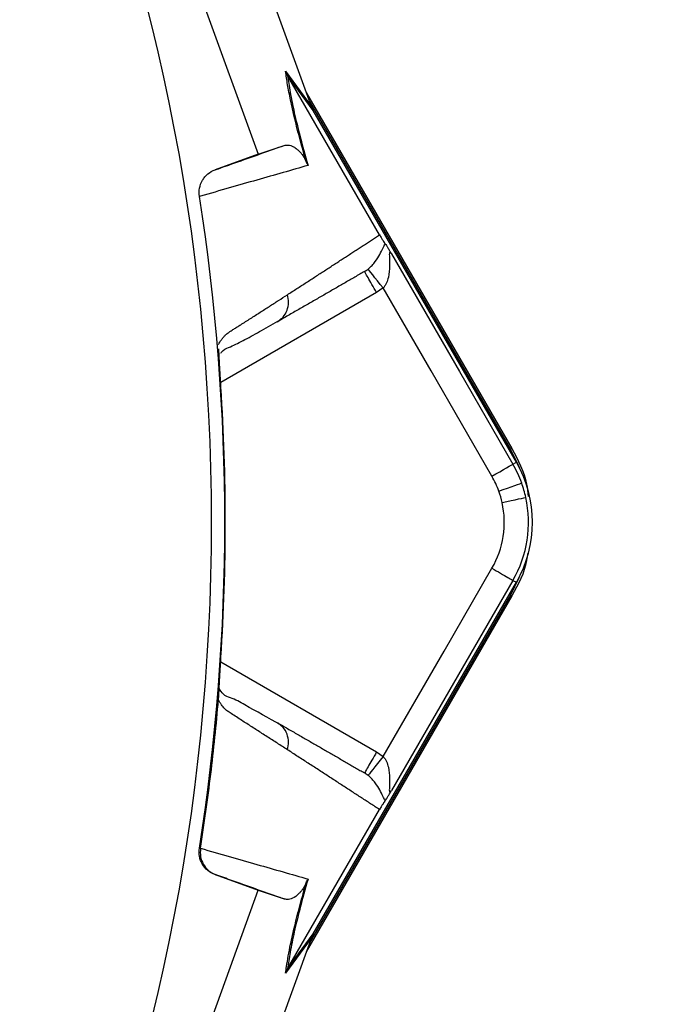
# Model space of a CAD drawing. Header units: millimetres. Extents: x 1979 to 3859, y 1849 to 3871.
# Tile 22 of 25: x 3353 to 3516, y 2890 to 3134. Entities that reach past the tile are written whole.
import ezdxf

# ---------------------------------------------------------------- set-up
doc = ezdxf.new("R2010")
doc.units = ezdxf.units.MM
doc.header["$LTSCALE"] = 2

msp = doc.modelspace()

# ---------------------------------------------------------------- linework, layer by layer
at = {"color": 7, "linetype": 'Continuous', "lineweight": 25}
for p, q in [((3424.84, 3112.83), (3386.48, 3218.42)), ((3370.94, 3213.16), (3411.9, 3100.36)), ((3418.67, 3120.92), (3425.05, 3112.24)), ((3425.54, 3111.2), (3419.16, 3119.86)), ((3441.96, 3080.38), (3419.18, 3119.84)), ((3423.81, 3115.65), (3474.75, 3027.42)), ((3424.63, 3113.39), (3474.39, 3027.22)), ((3475.85, 3024.06), (3425.54, 3111.2)), ((3411.9, 3100.36), (3418.29, 3102.53)), ((3411.9, 3100.36), (3401.21, 3096.48)), ((3401.21, 3096.48), (3401.45, 3096.55)), ((3397.6, 3089.99), (3397.33, 3089.91)), ((3442.87, 3067.22), (3441.23, 3066.1)), ((3416.65, 3058.83), (3417.33, 3059.4)), ((3402.15, 3051.99), (3402.15, 3052.17)), ((3474.75, 3027.42), (3474.39, 3027.22)), ((3474.99, 3023.57), (3475.85, 3024.06)), ((3425.54, 2907.13), (3475.85, 2994.27)), ((3474.99, 2994.76), (3475.85, 2994.27)), ((3474.75, 2990.9), (3423.81, 2902.67)), ((3474.39, 2991.11), (3424.63, 2904.93)), ((3474.75, 2990.9), (3474.39, 2991.11)), ((3402.15, 2966.16), (3402.15, 2966.33)), ((3417.33, 2958.92), (3416.65, 2959.49)), ((3441.23, 2952.23), (3442.87, 2951.11)), ((3419.18, 2898.49), (3441.96, 2937.95)), ((3397.33, 2928.42), (3397.6, 2928.34)), ((3401.45, 2921.77), (3401.21, 2921.84)), ((3401.21, 2921.84), (3411.9, 2917.96)), ((3370.94, 2805.17), (3411.9, 2917.96)), ((3411.9, 2917.96), (3418.29, 2915.8)), ((3425.05, 2906.09), (3418.67, 2897.41)), ((3419.16, 2898.46), (3425.54, 2907.13)), ((3424.84, 2905.5), (3386.48, 2799.9))]:
    msp.add_line(p, q, dxfattribs=at)
at = {"color": 8, "linetype": 'Continuous', "lineweight": 25}
for p, q in [((3441.23, 3066.1), (3402.6, 3043.79)), ((3402.6, 2974.53), (3441.23, 2952.23))]:
    msp.add_line(p, q, dxfattribs=at)
at = {"color": 7, "linetype": 'Continuous', "lineweight": 25, "flags": 128}
for points in [[(3444.93, 3075.64), (3461.77, 3046.48), (3474.99, 3023.57)], [(3442.87, 3067.22), (3442.15, 3068.11), (3441.46, 3068.96), (3440.82, 3069.75), (3440.26, 3070.45), (3439.79, 3071.04), (3439.43, 3071.48), (3439.2, 3071.77), (3439.11, 3071.89)], [(3469.8, 3020.57), (3454.72, 3046.69), (3442.87, 3067.22)], [(3474.39, 3027.22), (3476.48, 3022.98), (3476.61, 3022.65)], [(3469.8, 3020.57), (3470.79, 3021.14), (3471.75, 3021.69), (3472.63, 3022.2), (3473.41, 3022.65), (3474.06, 3023.02), (3474.55, 3023.31), (3474.86, 3023.49), (3474.99, 3023.57)], [(3471.52, 3016.85), (3472.6, 3017.24), (3473.64, 3017.61), (3474.6, 3017.96), (3475.44, 3018.26), (3476.15, 3018.51), (3476.68, 3018.7), (3477.02, 3018.82), (3477.17, 3018.88)], [(3472.33, 3014.03), (3473.45, 3014.28), (3474.53, 3014.51), (3475.52, 3014.73), (3476.4, 3014.92), (3477.13, 3015.08), (3477.69, 3015.2), (3478.04, 3015.28), (3478.19, 3015.31)], [(3442.87, 2951.11), (3457.95, 2977.23), (3469.8, 2997.76)], [(3474.99, 2994.76), (3458.16, 2965.6), (3444.93, 2942.69)], [(3476.61, 2995.68), (3476.48, 2995.35), (3474.39, 2991.11)], [(3442.87, 2951.11), (3442.15, 2950.22), (3441.46, 2949.36), (3440.82, 2948.57), (3440.26, 2947.87), (3439.79, 2947.29), (3439.43, 2946.85), (3439.2, 2946.56), (3439.11, 2946.44)]]:
    msp.add_lwpolyline(points, dxfattribs=at)
at = {"color": 7, "linetype": 'Continuous', "lineweight": 25}
msp.add_circle((2884.24, 3009.16), 516.02, dxfattribs=at)
for centre, radius, start, end in [((2884.24, 3009.16), 519.4, 351.0565, 8.9435), ((3450.05, 3009.16), 28.81, 19.7042, 30), ((3450.05, 3009.16), 29.79, 330, 30), ((3450.05, 3009.16), 22.81, 19.7042, 30), ((3450.05, 3009.16), 28.81, 12.3248, 19.7042), ((3450.05, 3009.16), 22.81, 12.3248, 19.7042), ((3450.05, 3009.16), 22.81, 330, 12.3248), ((3450.05, 3009.16), 28.81, 330, 12.3248)]:
    msp.add_arc(centre, radius, start, end, dxfattribs=at)
for centre, major_axis, start_param, end_param in [((3426.37, 3110.17), (-11.84, 32.46), 1.483174, 1.50138), ((3426.37, 2908.16), (11.84, 32.46), 1.640213, 1.658419)]:
    msp.add_ellipse(centre, major_axis=major_axis, ratio=0.015428, start_param=start_param, end_param=end_param, dxfattribs=at)
for points, knots in [([(3302.63, 2049.19), (3309.82, 2052.76), (3324.18, 2059.89), (3352.62, 2074.95), (3387.48, 2095.18), (3428.2, 2121.41), (3467.6, 2149.58), (3505.51, 2179.59), (3541.82, 2211.41), (3576.46, 2244.93), (3609.4, 2280.13), (3638.8, 2314.86), (3664.94, 2348.75), (3688.09, 2381.51), (3709.87, 2415.19), (3730.23, 2449.73), (3749.12, 2485.1), (3766.55, 2521.21), (3782.52, 2557.99), (3797.02, 2595.37), (3810.03, 2633.29), (3821.52, 2671.7), (3831.48, 2710.54), (3839.86, 2749.7), (3846.67, 2789.11), (3851.91, 2828.77), (3855.55, 2868.65), (3857.6, 2908.69), (3858.04, 2948.79), (3856.93, 2988.82), (3854.06, 3028.73), (3849.45, 3068.47), (3843.3, 3108.05), (3835.52, 3147.39), (3826.17, 3186.38), (3815.25, 3224.96), (3802.76, 3263.06), (3788.74, 3300.63), (3773.2, 3337.6), (3756.2, 3373.86), (3737.73, 3409.35), (3716.48, 3446.47), (3691.99, 3484.93), (3663.78, 3524.27), (3633.4, 3561.95), (3600.95, 3597.87), (3566.63, 3631.99), (3530.5, 3664.19), (3492.65, 3694.36), (3453.21, 3722.42), (3412.29, 3748.28), (3370, 3771.84), (3326.48, 3793.04), (3285.61, 3810.22), (3247.79, 3823.98), (3209.52, 3836.15), (3166.82, 3847.48), (3119.65, 3857.25), (3072.89, 3864.21), (3026.72, 3868.72), (2996.4, 3869.65), (2981.24, 3870.12)], [0, 0, 0, 0, 0.0095318, 0.0190628, 0.0382269, 0.0574134, 0.0765988, 0.0957615, 0.1148493, 0.1339372, 0.1530252, 0.1721131, 0.1879876, 0.2038758, 0.219764, 0.2356384, 0.2515097, 0.267394, 0.2832791, 0.2991514, 0.3150208, 0.3309028, 0.3467847, 0.362654, 0.3784793, 0.3943047, 0.4101746, 0.4260573, 0.4419401, 0.4578102, 0.4736386, 0.4894682, 0.5053396, 0.521224, 0.5371084, 0.5529798, 0.5688517, 0.5847369, 0.6006219, 0.6164938, 0.6323199, 0.6481461, 0.6673064, 0.6864808, 0.7056395, 0.7247971, 0.7439687, 0.763126, 0.7822847, 0.8014578, 0.8206165, 0.8397768, 0.8589518, 0.8781119, 0.8924371, 0.9067623, 0.9258256, 0.9449036, 0.9639667, 0.9819834, 1, 1, 1, 1]), ([(3303.16, 2048.28), (3308.07, 2050.7), (3312.98, 2053.12), (3322.75, 2058.04), (3327.61, 2060.54), (3342.11, 2068.19), (3351.67, 2073.44), (3380.12, 2089.66), (3398.68, 2101.15), (3426.07, 2119.15), (3435.11, 2125.29), (3453, 2137.92), (3461.83, 2144.38), (3487.95, 2164.17), (3504.9, 2177.92), (3537.84, 2206.56), (3553.85, 2221.43), (3584.89, 2252.32), (3599.85, 2268.24), (3628.65, 2301.04), (3642.49, 2317.91), (3669.05, 2352.63), (3681.77, 2370.49), (3705.91, 2406.9), (3717.34, 2425.49), (3733.53, 2453.95), (3738.77, 2463.53), (3748.93, 2482.88), (3753.85, 2492.67), (3777.63, 2541.94), (3794.04, 2582.4), (3811.24, 2634.29), (3814.52, 2644.74), (3820.72, 2665.72), (3823.65, 2676.25), (3831.92, 2707.96), (3836.73, 2729.25), (3842.91, 2761.42), (3844.8, 2772.18), (3848.23, 2793.78), (3849.76, 2804.63), (3853.84, 2837.19), (3855.84, 2858.94), (3858.42, 2902.52), (3859, 2924.35), (3858.78, 2957.16), (3858.53, 2968.11), (3857.69, 2989.97), (3857.09, 3000.88), (3855.45, 3022.65), (3854.42, 3033.51), (3852.01, 3055.2), (3850.64, 3066.02), (3845.98, 3098.44), (3842.15, 3120.01), (3833.07, 3162.82), (3827.83, 3184.07), (3815.93, 3226.21), (3809.29, 3247.05), (3794.63, 3288.3), (3786.62, 3308.66), (3769.29, 3348.73), (3759.97, 3368.46), (3745, 3397.6), (3739.84, 3407.24), (3729.19, 3426.37), (3723.69, 3435.83), (3712.44, 3454.56), (3706.73, 3463.87), (3697.9, 3477.66), (3694.9, 3482.22), (3688.77, 3491.24), (3685.63, 3495.71), (3676.07, 3509.01), (3669.56, 3517.78), (3656.26, 3535.14), (3649.43, 3543.71), (3628.48, 3568.97), (3613.94, 3585.27), (3583.69, 3616.74), (3567.98, 3631.93), (3535.39, 3661.18), (3518.59, 3675.18), (3484.03, 3701.87), (3466.26, 3714.56), (3438.89, 3732.63), (3429.63, 3738.5), (3410.93, 3749.87), (3401.49, 3755.37), (3372.88, 3771.33), (3353.44, 3781.26), (3313.79, 3799.63), (3293.55, 3808.1), (3252.63, 3823.45), (3231.92, 3830.35), (3200.47, 3839.53), (3189.92, 3842.39), (3168.71, 3847.73), (3158.03, 3850.2), (3136.61, 3854.73), (3125.87, 3856.8), (3104.3, 3860.52), (3093.46, 3862.18), (3060.93, 3866.53), (3039.18, 3868.6), (3008.68, 3870.35), (2999.97, 3870.72), (2991.24, 3870.96)], [0, 0, 0, 0, 0.0039062, 0.0039062, 0.0078125, 0.0078125, 0.015625, 0.015625, 0.03125, 0.03125, 0.0390625, 0.0390625, 0.046875, 0.046875, 0.0625, 0.0625, 0.078125, 0.078125, 0.09375, 0.09375, 0.109375, 0.109375, 0.125, 0.125, 0.140625, 0.140625, 0.1484375, 0.1484375, 0.15625, 0.15625, 0.1875, 0.1875, 0.1953125, 0.1953125, 0.203125, 0.203125, 0.21875, 0.21875, 0.2265625, 0.2265625, 0.234375, 0.234375, 0.25, 0.25, 0.265625, 0.265625, 0.2734375, 0.2734375, 0.28125, 0.28125, 0.2890625, 0.2890625, 0.296875, 0.296875, 0.3125, 0.3125, 0.328125, 0.328125, 0.34375, 0.34375, 0.359375, 0.359375, 0.375, 0.375, 0.3828125, 0.3828125, 0.390625, 0.390625, 0.3984375, 0.3984375, 0.4023438, 0.4023438, 0.40625, 0.40625, 0.4140625, 0.4140625, 0.421875, 0.421875, 0.4375, 0.4375, 0.453125, 0.453125, 0.46875, 0.46875, 0.484375, 0.484375, 0.4921875, 0.4921875, 0.5, 0.5, 0.515625, 0.515625, 0.53125, 0.53125, 0.546875, 0.546875, 0.5546875, 0.5546875, 0.5625, 0.5625, 0.5703125, 0.5703125, 0.578125, 0.578125, 0.59375, 0.59375, 0.5999916, 0.5999916, 0.5999916, 0.5999916]), ([(2981.24, 3867.86), (2990.91, 3867.61), (3015.51, 3866.99), (3054.96, 3863.93), (3099.44, 3858.28), (3143.71, 3850.28), (3187.68, 3839.93), (3231.25, 3827.22), (3274.17, 3812.25), (3316.26, 3795.09), (3357.35, 3775.81), (3398.35, 3753.89), (3439.09, 3729.12), (3479.41, 3701.43), (3518.21, 3671.51), (3555.31, 3639.51), (3590.55, 3605.58), (3621.06, 3572.76), (3647.3, 3541.61), (3669.76, 3512.57), (3690.96, 3482.6), (3713.18, 3447.89), (3736.02, 3408.25), (3759.04, 3363.56), (3779.88, 3317.38), (3798.38, 3269.76), (3814.51, 3220.81), (3828.1, 3171.01), (3839.1, 3120.58), (3847.44, 3069.72), (3852.76, 3022.07), (3855.41, 2977.78), (3856.09, 2936.91), (3855.15, 2896), (3852.51, 2855.11), (3848.2, 2814.36), (3842.23, 2773.84), (3834.6, 2733.59), (3825.33, 2693.68), (3814.45, 2654.18), (3801.97, 2615.17), (3787.91, 2576.7), (3772.3, 2538.82), (3755.16, 2501.6), (3736.52, 2465.18), (3716.37, 2429.62), (3694.87, 2395.17), (3672.07, 2361.85), (3648.03, 2329.68), (3622.68, 2298.53), (3596.07, 2268.47), (3568.24, 2239.55), (3539.22, 2211.79), (3509.08, 2185.25), (3477.54, 2159.7), (3444.57, 2135.26), (3410.19, 2111.97), (3374.87, 2090.13), (3338.76, 2069.61), (3314.08, 2057.1), (3301.75, 2050.85)], [0, 0, 0, 0, 0.011514, 0.029301, 0.047099, 0.064885, 0.082854, 0.100873, 0.118916, 0.136959, 0.154978, 0.172948, 0.192307, 0.211725, 0.231174, 0.250624, 0.270043, 0.289403, 0.303963, 0.318536, 0.333108, 0.347665, 0.367611, 0.387568, 0.40751, 0.427916, 0.448378, 0.468868, 0.489358, 0.509819, 0.530225, 0.546431, 0.562638, 0.57889, 0.595156, 0.611422, 0.627674, 0.643925, 0.66019, 0.676455, 0.692706, 0.708957, 0.725222, 0.741486, 0.757737, 0.773942, 0.790147, 0.806075, 0.822017, 0.837958, 0.853887, 0.869814, 0.885755, 0.901696, 0.917623, 0.934083, 0.950562, 0.967051, 0.983536, 1, 1, 1, 1]), ([(3299.54, 2055.32), (3304.34, 2057.69), (3309.13, 2060.05), (3318.68, 2064.85), (3323.43, 2067.3), (3332.89, 2072.28), (3337.59, 2074.81), (3346.97, 2079.95), (3351.63, 2082.55), (3360.92, 2087.83), (3365.53, 2090.51), (3374.71, 2095.94), (3379.28, 2098.7), (3388.36, 2104.28), (3392.88, 2107.11), (3401.88, 2112.82), (3406.36, 2115.7), (3419.73, 2124.45), (3428.56, 2130.42), (3446.01, 2142.67), (3454.64, 2148.94), (3471.7, 2161.78), (3480.14, 2168.35), (3496.78, 2181.75), (3504.97, 2188.58), (3529.2, 2209.46), (3544.87, 2223.9), (3567.66, 2246.33), (3575.14, 2253.93), (3589.85, 2269.41), (3597.09, 2277.28), (3618.38, 2301.22), (3632.01, 2317.62), (3658.16, 2351.28), (3670.67, 2368.54), (3688.58, 2395.08), (3694.42, 2404.05), (3705.77, 2422.14), (3711.29, 2431.27), (3727.37, 2458.92), (3737.46, 2477.69), (3751.65, 2506.34), (3756.23, 2515.98), (3765.1, 2535.4), (3769.38, 2545.2), (3781.74, 2574.76), (3789.34, 2594.68), (3803.24, 2634.98), (3809.55, 2655.34), (3818.04, 2686.22), (3820.71, 2696.58), (3825.7, 2717.35), (3828.03, 2727.76), (3834.51, 2759.08), (3838.16, 2780.08), (3842.62, 2811.74), (3843.94, 2822.33), (3846.24, 2843.56), (3847.21, 2854.21), (3849.63, 2886.17), (3850.56, 2907.51), (3850.9, 2939.58), (3850.84, 2950.26), (3850.38, 2971.59), (3850, 2982.24), (3849.14, 2998.2), (3848.81, 3003.52), (3848.04, 3014.14), (3847.6, 3019.45), (3846.14, 3035.37), (3844.99, 3045.96), (3842.36, 3067.14), (3840.88, 3077.71), (3837.56, 3098.83), (3835.73, 3109.34), (3825.77, 3161.59), (3815.17, 3202.52), (3788.83, 3282.66), (3773.09, 3321.87), (3750.1, 3369.79), (3745.34, 3379.31), (3737.94, 3393.52), (3735.43, 3398.24), (3730.34, 3407.63), (3727.76, 3412.29), (3722.54, 3421.57), (3719.89, 3426.17), (3714.52, 3435.33), (3711.8, 3439.88), (3706.32, 3448.95), (3703.55, 3453.46), (3697.97, 3462.45), (3695.15, 3466.93), (3689.42, 3475.79), (3686.49, 3480.18), (3680.52, 3488.86), (3677.48, 3493.16), (3671.31, 3501.68), (3668.2, 3505.92), (3661.92, 3514.35), (3658.75, 3518.55), (3652.34, 3526.88), (3649.1, 3531.01), (3642.54, 3539.22), (3639.21, 3543.3), (3629.14, 3555.43), (3622.27, 3563.4), (3601.25, 3586.97), (3586.65, 3602.21), (3563.83, 3624.35), (3556.08, 3631.62), (3544.21, 3642.32), (3540.22, 3645.86), (3532.16, 3652.88), (3528.09, 3656.36), (3507.63, 3673.51), (3490.86, 3686.56), (3456.53, 3711.34), (3438.97, 3723.07), (3403.07, 3745.21), (3384.72, 3755.62), (3356.62, 3770.27), (3347.16, 3774.98), (3328.02, 3784.07), (3318.35, 3788.44), (3298.81, 3796.85), (3288.94, 3800.89), (3273.97, 3806.68), (3268.96, 3808.57), (3258.92, 3812.24), (3253.89, 3814.03), (3228.65, 3822.75), (3208.24, 3828.96), (3177.3, 3837.14), (3166.93, 3839.68), (3151.29, 3843.19), (3146.06, 3844.32), (3135.58, 3846.47), (3130.33, 3847.5), (3104.09, 3852.39), (3083.07, 3855.49), (3040.98, 3860.14), (3019.92, 3861.67), (2977.74, 3863.19), (2956.63, 3863.17), (2930.22, 3862.16), (2924.93, 3861.91), (2914.36, 3861.31), (2909.08, 3860.97), (2898.5, 3860.18), (2893.21, 3859.73), (2882.63, 3858.71), (2877.33, 3858.14), (2866.74, 3856.86), (2861.44, 3856.17), (2850.85, 3854.69), (2845.54, 3853.91), (2834.98, 3852.24), (2829.72, 3851.36), (2819.23, 3849.48), (2814, 3848.48), (2787.97, 3843.22), (2767.44, 3838.19), (2726.93, 3826.46), (2706.97, 3819.77), (2667.6, 3804.74), (2648.21, 3796.39), (2619.55, 3782.61), (2610.08, 3777.81), (2595.97, 3770.27), (2591.29, 3767.71), (2581.96, 3762.47), (2577.31, 3759.8), (2554.28, 3746.22), (2536.45, 3734.65), (2510.55, 3716.25), (2502.07, 3709.95), (2485.38, 3697), (2477.17, 3690.35), (2452.99, 3669.9), (2437.44, 3655.57), (2414.98, 3633.02), (2407.65, 3625.33), (2396.86, 3613.52), (2393.31, 3609.54), (2386.27, 3601.49), (2382.78, 3597.41), (2377.64, 3591.25), (2375.93, 3589.19), (2373.4, 3586.09), (2372.55, 3585.06), (2370.88, 3582.98), (2370.04, 3581.94), (2365.88, 3576.73), (2362.6, 3572.54), (2356.13, 3564.09), (2352.95, 3559.84), (2346.67, 3551.27), (2343.59, 3546.96), (2337.51, 3538.29), (2334.52, 3533.92), (2328.64, 3525.12), (2325.74, 3520.7), (2317.22, 3507.33), (2311.73, 3498.3), (2295.84, 3470.88), (2286.04, 3452.13), (2272.52, 3423.29), (2268.22, 3413.57), (2262.07, 3398.79), (2260.07, 3393.83), (2257.15, 3386.35), (2256.19, 3383.85), (2254.29, 3378.84), (2253.35, 3376.33), (2251.51, 3371.31), (2250.67, 3368.78), (2249.13, 3363.7), (2248.42, 3361.15), (2246.89, 3356.07), (2246.06, 3353.54), (2244.38, 3348.48), (2243.52, 3345.96), (2241.81, 3340.91), (2240.97, 3338.39), (2239.31, 3333.33), (2238.51, 3330.79), (2236.19, 3323.17), (2234.73, 3318.07), (2230.52, 3302.75), (2227.89, 3292.5), (2223.16, 3271.89), (2221.04, 3261.54), (2215.37, 3230.35), (2212.55, 3209.37), (2209.78, 3177.62), (2209.1, 3166.99), (2208.45, 3150.96), (2208.3, 3145.61), (2208.12, 3134.88), (2208.09, 3129.52), (2208.2, 3113.49), (2208.52, 3102.84), (2209.66, 3081.62), (2210.48, 3071.06), (2212.09, 3055.28), (2212.68, 3050.03), (2213.98, 3039.55), (2214.67, 3034.31), (2216.2, 3023.87), (2217.03, 3018.66), (2218.87, 3008.27), (2219.9, 3003.09), (2223.15, 2987.59), (2225.55, 2977.29), (2230.84, 2956.79), (2233.74, 2946.58), (2240.05, 2926.24), (2243.45, 2916.12), (2248.03, 2903.52), (2248.96, 2901), (2250.86, 2895.98), (2251.82, 2893.48), (2254.74, 2886), (2256.75, 2881.05), (2267.06, 2856.44), (2276.2, 2837.28), (2291.23, 2809.3), (2296.46, 2800.1), (2307.37, 2781.96), (2313.04, 2773.02), (2318.94, 2764.21)], [0, 0, 0, 0, 0.003906, 0.003906, 0.007812, 0.007812, 0.011719, 0.011719, 0.015625, 0.015625, 0.019531, 0.019531, 0.023437, 0.023437, 0.027344, 0.027344, 0.03125, 0.03125, 0.039062, 0.039062, 0.046875, 0.046875, 0.054687, 0.054687, 0.0625, 0.0625, 0.078125, 0.078125, 0.085937, 0.085937, 0.09375, 0.09375, 0.109375, 0.109375, 0.125, 0.125, 0.132812, 0.132812, 0.140625, 0.140625, 0.15625, 0.15625, 0.164062, 0.164062, 0.171875, 0.171875, 0.1875, 0.1875, 0.203125, 0.203125, 0.210937, 0.210937, 0.21875, 0.21875, 0.234375, 0.234375, 0.242187, 0.242187, 0.25, 0.25, 0.265625, 0.265625, 0.273437, 0.273437, 0.28125, 0.28125, 0.285156, 0.285156, 0.289062, 0.289062, 0.296875, 0.296875, 0.304687, 0.304687, 0.3125, 0.3125, 0.34375, 0.34375, 0.375, 0.375, 0.382812, 0.382812, 0.386719, 0.386719, 0.390625, 0.390625, 0.394531, 0.394531, 0.398437, 0.398437, 0.402344, 0.402344, 0.40625, 0.40625, 0.410156, 0.410156, 0.414062, 0.414062, 0.417969, 0.417969, 0.421875, 0.421875, 0.425781, 0.425781, 0.429687, 0.429687, 0.4375, 0.4375, 0.453125, 0.453125, 0.460937, 0.460937, 0.464844, 0.464844, 0.46875, 0.46875, 0.484375, 0.484375, 0.5, 0.5, 0.515625, 0.515625, 0.523437, 0.523437, 0.53125, 0.53125, 0.539062, 0.539062, 0.542969, 0.542969, 0.546875, 0.546875, 0.5625, 0.5625, 0.570313, 0.570313, 0.574219, 0.574219, 0.578125, 0.578125, 0.59375, 0.59375, 0.609375, 0.609375, 0.625, 0.625, 0.628906, 0.628906, 0.632812, 0.632812, 0.636719, 0.636719, 0.640625, 0.640625, 0.644531, 0.644531, 0.648437, 0.648437, 0.652344, 0.652344, 0.65625, 0.65625, 0.671875, 0.671875, 0.6875, 0.6875, 0.703125, 0.703125, 0.710937, 0.710937, 0.714844, 0.714844, 0.71875, 0.71875, 0.734375, 0.734375, 0.742187, 0.742187, 0.75, 0.75, 0.765625, 0.765625, 0.773437, 0.773437, 0.777344, 0.777344, 0.78125, 0.78125, 0.783203, 0.783203, 0.78418, 0.78418, 0.785156, 0.785156, 0.789062, 0.789062, 0.792969, 0.792969, 0.796875, 0.796875, 0.800781, 0.800781, 0.804687, 0.804687, 0.8125, 0.8125, 0.828125, 0.828125, 0.835937, 0.835937, 0.839844, 0.839844, 0.841797, 0.841797, 0.84375, 0.84375, 0.845703, 0.845703, 0.847656, 0.847656, 0.849609, 0.849609, 0.851562, 0.851562, 0.853516, 0.853516, 0.855469, 0.855469, 0.859375, 0.859375, 0.867187, 0.867187, 0.875, 0.875, 0.890625, 0.890625, 0.898437, 0.898437, 0.902344, 0.902344, 0.90625, 0.90625, 0.914062, 0.914062, 0.921875, 0.921875, 0.925781, 0.925781, 0.929687, 0.929687, 0.933594, 0.933594, 0.9375, 0.9375, 0.945312, 0.945312, 0.953125, 0.953125, 0.960937, 0.960937, 0.962891, 0.962891, 0.964844, 0.964844, 0.96875, 0.96875, 0.984375, 0.984375, 0.992187, 0.992187, 1, 1, 1, 1]), ([(3423.79, 3098.47), (3423.27, 3100.31), (3422.19, 3104.15), (3420.91, 3109.25), (3419.89, 3113.8), (3419.13, 3117.71), (3418.82, 3119.84), (3418.67, 3120.92)], [0, 0, 0, 0, 0.187636, 0.39078, 0.596856, 0.797667, 1, 1, 1, 1]), ([(3418.67, 3120.92), (3418.67, 3120.91), (3418.81, 3120.54), (3418.99, 3120.2), (3419.16, 3119.86)], [0, 0, 0, 0, 0.023776, 1, 1, 1, 1]), ([(3419.18, 3119.84), (3419.34, 3118.59), (3419.54, 3117.22), (3419.95, 3114.94), (3420.11, 3114.14), (3420.45, 3112.45), (3420.64, 3111.57), (3421.25, 3108.81), (3421.74, 3106.81), (3422.87, 3102.46), (3423.51, 3100.12), (3424.25, 3097.58)], [0, 0, 0, 0, 0.25, 0.25, 0.375, 0.375, 0.5, 0.5, 0.75, 0.75, 1, 1, 1, 1]), ([(3401.45, 3096.55), (3402.24, 3096.84), (3407.21, 3098.6), (3412.83, 3100.59), (3417.42, 3102.22), (3418.29, 3102.53)], [0, 0, 0, 0, 0.133372, 0.835603, 1, 1, 1, 1]), ([(3418.29, 3102.53), (3418.64, 3102.6), (3419.34, 3102.73), (3420.46, 3102.35), (3421.44, 3101.72), (3422.16, 3101.04), (3422.69, 3100.42), (3423.13, 3099.77), (3423.46, 3099.24), (3423.73, 3098.61), (3423.79, 3098.47)], [0, 0, 0, 0, 0.276314, 0.544227, 0.717559, 0.828271, 0.898432, 0.942707, 0.987325, 1, 1, 1, 1]), ([(3397.33, 3089.91), (3397.22, 3090.6), (3397.23, 3091.28), (3397.49, 3092.65), (3397.74, 3093.3), (3398.27, 3094.19), (3398.47, 3094.47), (3398.91, 3095), (3399.16, 3095.24), (3399.96, 3095.9), (3400.55, 3096.24), (3401.21, 3096.48)], [0, 0, 0, 0, 0.25, 0.25, 0.5, 0.5, 0.625, 0.625, 0.75, 0.75, 1, 1, 1, 1]), ([(3424.25, 3097.58), (3420.21, 3096.42), (3415.98, 3095.22), (3407.11, 3092.69), (3402.47, 3091.36), (3397.6, 3089.95)], [0, 0, 0, 0, 0.5, 0.5, 1, 1, 1, 1]), ([(3419.13, 3065.54), (3419.52, 3065.79), (3420.32, 3066.31), (3421.49, 3067.07), (3422.66, 3067.82), (3423.81, 3068.57), (3424.96, 3069.31), (3426.09, 3070.05), (3427.22, 3070.78), (3428.34, 3071.5), (3429.44, 3072.22), (3430.54, 3072.93), (3431.62, 3073.64), (3432.7, 3074.34), (3433.77, 3075.03), (3434.82, 3075.72), (3435.87, 3076.4), (3436.91, 3077.08), (3437.94, 3077.75), (3438.96, 3078.42), (3439.97, 3079.08), (3440.97, 3079.73), (3441.63, 3080.16), (3441.96, 3080.38)], [0, 0, 0, 0, 0.045336, 0.090894, 0.136674, 0.182678, 0.228907, 0.275362, 0.322044, 0.368954, 0.416093, 0.463462, 0.511063, 0.558896, 0.606962, 0.655262, 0.703798, 0.752569, 0.801578, 0.850824, 0.900309, 0.950034, 1, 1, 1, 1]), ([(3441.96, 3080.38), (3442.13, 3080.08), (3442.3, 3079.8), (3442.59, 3079.33), (3442.71, 3079.14), (3442.93, 3078.79), (3443.03, 3078.65), (3443.2, 3078.38), (3443.29, 3078.26), (3443.36, 3078.15)], [0, 0, 0, 0, 0.25, 0.25, 0.5, 0.5, 0.75, 0.75, 1, 1, 1, 1]), ([(3439.11, 3071.89), (3439.49, 3072.19), (3439.81, 3072.5), (3440.4, 3073.13), (3440.66, 3073.45), (3441.35, 3074.38), (3441.71, 3074.97), (3442.3, 3076.07), (3442.54, 3076.58), (3442.97, 3077.48), (3443.16, 3077.87), (3443.36, 3078.15)], [0, 0, 0, 0, 0.125, 0.125, 0.25, 0.25, 0.5, 0.5, 0.75, 0.75, 1, 1, 1, 1]), ([(3443.36, 3078.15), (3443.44, 3078.03), (3443.54, 3077.88), (3443.76, 3077.55), (3443.88, 3077.36), (3444.15, 3076.92), (3444.3, 3076.68), (3444.6, 3076.18), (3444.77, 3075.91), (3444.93, 3075.64)], [0, 0, 0, 0, 0.25, 0.25, 0.5, 0.5, 0.75, 0.75, 1, 1, 1, 1]), ([(3444.93, 3075.64), (3444.84, 3075.77), (3444.76, 3075.89), (3444.6, 3076.04), (3444.52, 3076.06), (3444.43, 3075.97), (3444.4, 3075.86), (3444.38, 3075.56), (3444.38, 3075.39), (3444.39, 3074.83), (3444.42, 3074.41), (3444.45, 3073.54), (3444.46, 3073.1), (3444.43, 3071.75), (3444.36, 3070.8), (3444.03, 3069.4), (3443.88, 3068.93), (3443.58, 3068.25), (3443.46, 3068.03), (3443.19, 3067.61), (3443.04, 3067.4), (3442.87, 3067.22)], [0, 0, 0, 0, 0.0625, 0.0625, 0.125, 0.125, 0.1875, 0.1875, 0.25, 0.25, 0.375, 0.375, 0.5, 0.5, 0.75, 0.75, 0.875, 0.875, 0.9375, 0.9375, 1, 1, 1, 1]), ([(3438.23, 3071.29), (3437.84, 3071.07), (3437.05, 3070.61), (3435.85, 3069.92), (3434.65, 3069.22), (3433.43, 3068.52), (3432.2, 3067.81), (3430.96, 3067.1), (3429.72, 3066.38), (3428.46, 3065.65), (3427.19, 3064.92), (3425.91, 3064.18), (3424.62, 3063.43), (3423.31, 3062.68), (3422, 3061.92), (3420.68, 3061.16), (3419.35, 3060.39), (3418.01, 3059.62), (3417.1, 3059.09), (3416.65, 3058.83)], [0, 0, 0, 0, 0.061953, 0.123509, 0.18467, 0.245435, 0.305808, 0.365787, 0.425376, 0.484574, 0.543383, 0.601804, 0.659839, 0.717488, 0.774753, 0.831636, 0.888137, 0.944258, 1, 1, 1, 1]), ([(3441.23, 3066.1), (3440.84, 3066.78), (3440.45, 3067.46), (3439.72, 3068.71), (3439.39, 3069.29), (3438.83, 3070.25), (3438.61, 3070.64), (3438.31, 3071.16), (3438.23, 3071.29), (3438.23, 3071.29)], [0, 0, 0, 0, 0.25, 0.25, 0.5, 0.5, 0.75, 0.75, 1, 1, 1, 1]), ([(3402.05, 3053.2), (3402.12, 3053.32), (3402.26, 3053.57), (3402.48, 3053.92), (3402.69, 3054.24), (3402.91, 3054.55), (3403.13, 3054.84), (3403.35, 3055.1), (3403.58, 3055.35), (3403.8, 3055.58), (3404.1, 3055.84), (3404.51, 3056.15), (3405.11, 3056.55), (3405.86, 3057.02), (3406.7, 3057.56), (3408.09, 3058.44), (3410, 3059.66), (3412.36, 3061.18), (3414.67, 3062.66), (3416.93, 3064.12), (3418.39, 3065.06), (3419.13, 3065.54)], [0, 0, 0, 0, 0.0134228, 0.0267382, 0.0399565, 0.0530881, 0.0661437, 0.0791341, 0.0920702, 0.1049632, 0.1178244, 0.141662, 0.1728313, 0.2170572, 0.2634911, 0.3121266, 0.4491557, 0.58733, 0.7237611, 0.8613131, 1, 1, 1, 1]), ([(3402.62, 3051.07), (3402.81, 3051.29), (3403.6, 3052.2), (3405.04, 3052.61), (3406.78, 3053.5), (3409.36, 3054.8), (3412.89, 3056.76), (3415.83, 3058.45), (3417.38, 3059.34)], [0, 0, 0, 0, 0.038413, 0.157591, 0.277264, 0.405509, 0.686371, 1, 1, 1, 1]), ([(3402.67, 3042.63), (3402.66, 3042.79), (3402.64, 3043.11), (3402.61, 3043.59), (3402.58, 3044.06), (3402.55, 3044.53), (3402.52, 3045), (3402.49, 3045.46), (3402.46, 3045.91), (3402.44, 3046.36), (3402.41, 3046.81), (3402.38, 3047.38), (3402.34, 3048.07), (3402.29, 3048.85), (3402.26, 3049.58), (3402.22, 3050.26), (3402.19, 3050.89), (3402.17, 3051.47), (3402.16, 3051.82), (3402.15, 3051.99)], [0, 0, 0, 0, 0.043926, 0.087482, 0.130742, 0.173781, 0.216675, 0.259499, 0.302332, 0.345249, 0.388327, 0.431642, 0.51487, 0.596532, 0.677148, 0.757255, 0.837402, 0.918139, 1, 1, 1, 1]), ([(3402.67, 3042.63), (3402.61, 3043.54), (3402.5, 3045.39), (3402.34, 3048), (3402.23, 3050.05), (3402.21, 3050.83), (3402.2, 3051.1)], [0, 0, 0, 0, 0.2721494, 0.5516914, 0.845295, 1, 1, 1, 1]), ([(3474.75, 3027.42), (3476.27, 3024.57), (3478.29, 3020.77), (3478.7, 3016.55), (3478.81, 3015.5)], [0, 0, 0, 0, 0.752144, 1, 1, 1, 1]), ([(3478.62, 3001.42), (3478.56, 3000.85), (3478.14, 2997.11), (3476.31, 2993.75), (3474.75, 2990.9)], [0, 0, 0, 0, 0.153545, 1, 1, 1, 1]), ([(3469.8, 2997.76), (3470.52, 2997.34), (3472.02, 2996.48), (3473.74, 2995.48), (3474.77, 2994.89), (3474.92, 2994.8), (3474.99, 2994.76)], [0, 0, 0, 0, 0.2707, 0.562317, 0.789298, 1, 1, 1, 1]), ([(3402.15, 2966.33), (3402.16, 2966.43), (3402.16, 2966.61), (3402.17, 2966.91), (3402.18, 2967.21), (3402.2, 2967.54), (3402.21, 2967.87), (3402.23, 2968.22), (3402.25, 2968.59), (3402.27, 2968.97), (3402.29, 2969.36), (3402.31, 2969.77), (3402.33, 2970.19), (3402.36, 2970.63), (3402.39, 2971.21), (3402.44, 2971.96), (3402.49, 2972.86), (3402.55, 2973.79), (3402.61, 2974.74), (3402.65, 2975.38), (3402.67, 2975.7)], [0, 0, 0, 0, 0.044249, 0.088104, 0.131646, 0.174957, 0.218124, 0.261231, 0.304365, 0.347611, 0.391054, 0.434778, 0.478866, 0.523398, 0.568452, 0.654809, 0.74053, 0.826228, 0.912518, 1, 1, 1, 1]), ([(3402.2, 2967.17), (3402.2, 2967.38), (3402.22, 2968.07), (3402.33, 2970.03), (3402.48, 2972.75), (3402.61, 2974.72), (3402.67, 2975.7)], [0, 0, 0, 0, 0.119819, 0.412336, 0.710137, 1, 1, 1, 1]), ([(3417.38, 2958.98), (3414.42, 2960.63), (3410.22, 2962.97), (3405.69, 2965.55), (3403.43, 2966.12), (3402.54, 2967.46), (3402.22, 2967.95)], [0, 0, 0, 0, 0.5784471, 0.819658, 0.9355317, 1, 1, 1, 1]), ([(3402.05, 2965.13), (3402.06, 2965.2), (3402.07, 2965.35), (3402.09, 2965.57), (3402.11, 2965.78), (3402.13, 2965.98), (3402.14, 2966.1), (3402.15, 2966.16)], [0, 0, 0, 0, 0.212576, 0.416535, 0.614103, 0.807726, 1, 1, 1, 1]), ([(3419.13, 2952.79), (3418.72, 2953.05), (3417.9, 2953.58), (3416.65, 2954.39), (3415.39, 2955.2), (3414.11, 2956.02), (3412.44, 2957.09), (3410.35, 2958.43), (3408.23, 2959.79), (3406.5, 2960.9), (3405.45, 2961.56), (3404.7, 2962.05), (3404.28, 2962.36), (3403.92, 2962.65), (3403.56, 2962.98), (3403.2, 2963.39), (3402.81, 2963.91), (3402.43, 2964.48), (3402.18, 2964.91), (3402.05, 2965.13)], [0, 0, 0, 0, 0.077777, 0.1552, 0.232272, 0.308995, 0.385372, 0.530526, 0.674474, 0.747423, 0.819615, 0.846383, 0.869761, 0.889755, 0.906383, 0.929523, 0.9528, 0.976272, 1, 1, 1, 1]), ([(3416.65, 2959.49), (3417.07, 2959.25), (3417.93, 2958.75), (3419.2, 2958.02), (3420.46, 2957.29), (3421.71, 2956.57), (3422.95, 2955.85), (3424.18, 2955.14), (3425.41, 2954.44), (3426.62, 2953.74), (3427.82, 2953.04), (3429.02, 2952.35), (3430.2, 2951.67), (3431.38, 2950.99), (3432.54, 2950.32), (3433.7, 2949.65), (3434.85, 2948.99), (3435.99, 2948.33), (3437.12, 2947.68), (3437.86, 2947.25), (3438.23, 2947.03)], [0, 0, 0, 0, 0.052635, 0.105609, 0.158921, 0.212573, 0.266566, 0.320902, 0.375581, 0.430604, 0.485973, 0.541688, 0.597751, 0.654162, 0.710923, 0.768034, 0.825496, 0.883311, 0.941478, 1, 1, 1, 1]), ([(3441.96, 2937.95), (3441.6, 2938.19), (3440.87, 2938.66), (3439.76, 2939.39), (3438.64, 2940.12), (3437.51, 2940.85), (3436.37, 2941.6), (3435.21, 2942.35), (3434.05, 2943.11), (3432.87, 2943.88), (3431.68, 2944.65), (3430.48, 2945.43), (3429.27, 2946.22), (3428.04, 2947.01), (3426.81, 2947.82), (3425.56, 2948.63), (3424.3, 2949.44), (3423.03, 2950.27), (3421.74, 2951.1), (3420.44, 2951.94), (3419.56, 2952.5), (3419.13, 2952.79)], [0, 0, 0, 0, 0.055211, 0.110128, 0.164753, 0.219086, 0.273129, 0.326884, 0.38035, 0.43353, 0.486425, 0.539036, 0.591365, 0.643413, 0.695181, 0.746671, 0.797884, 0.848822, 0.899487, 0.949879, 1, 1, 1, 1]), ([(3441.23, 2952.23), (3440.84, 2951.55), (3440.45, 2950.87), (3439.72, 2949.61), (3439.39, 2949.04), (3438.83, 2948.07), (3438.61, 2947.69), (3438.31, 2947.17), (3438.23, 2947.03), (3438.23, 2947.03)], [0, 0, 0, 0, 0.25, 0.25, 0.5, 0.5, 0.75, 0.75, 1, 1, 1, 1]), ([(3442.87, 2951.11), (3442.95, 2951.02), (3443.03, 2950.92), (3443.18, 2950.72), (3443.26, 2950.61), (3443.46, 2950.3), (3443.57, 2950.08), (3443.88, 2949.4), (3444.03, 2948.93), (3444.36, 2947.53), (3444.43, 2946.58), (3444.46, 2945.23), (3444.45, 2944.78), (3444.42, 2943.92), (3444.39, 2943.5), (3444.38, 2942.94), (3444.38, 2942.76), (3444.4, 2942.47), (3444.43, 2942.36), (3444.52, 2942.26), (3444.6, 2942.29), (3444.76, 2942.44), (3444.85, 2942.56), (3444.93, 2942.69)], [0, 0, 0, 0, 0.03125, 0.03125, 0.0625, 0.0625, 0.125, 0.125, 0.25, 0.25, 0.5, 0.5, 0.625, 0.625, 0.75, 0.75, 0.8125, 0.8125, 0.875, 0.875, 0.9375, 0.9375, 1, 1, 1, 1]), ([(3443.36, 2940.18), (3443.16, 2940.45), (3442.97, 2940.84), (3442.54, 2941.75), (3442.3, 2942.26), (3441.71, 2943.36), (3441.35, 2943.95), (3440.66, 2944.87), (3440.4, 2945.19), (3439.82, 2945.82), (3439.49, 2946.14), (3439.11, 2946.44)], [0, 0, 0, 0, 0.25, 0.25, 0.5, 0.5, 0.75, 0.75, 0.875, 0.875, 1, 1, 1, 1]), ([(3443.36, 2940.18), (3443.44, 2940.3), (3443.54, 2940.44), (3443.76, 2940.78), (3443.88, 2940.97), (3444.15, 2941.41), (3444.3, 2941.64), (3444.6, 2942.15), (3444.77, 2942.42), (3444.93, 2942.69)], [0, 0, 0, 0, 0.25, 0.25, 0.5, 0.5, 0.75, 0.75, 1, 1, 1, 1]), ([(3443.36, 2940.18), (3443.21, 2939.96), (3443.04, 2939.7), (3442.71, 2939.2), (3442.59, 2939.01), (3442.38, 2938.66), (3442.31, 2938.54), (3442.15, 2938.27), (3442.07, 2938.13), (3441.98, 2937.98)], [0, 0, 0, 0, 0.5, 0.5, 0.75, 0.75, 0.875, 0.875, 1, 1, 1, 1]), ([(3401.21, 2921.84), (3400.55, 2922.08), (3399.96, 2922.42), (3398.89, 2923.31), (3398.44, 2923.84), (3397.91, 2924.74), (3397.76, 2925.05), (3397.52, 2925.69), (3397.42, 2926.02), (3397.23, 2927.04), (3397.22, 2927.73), (3397.33, 2928.42)], [0, 0, 0, 0, 0.25, 0.25, 0.5, 0.5, 0.625, 0.625, 0.75, 0.75, 1, 1, 1, 1]), ([(3397.6, 2928.34), (3397.56, 2927.66), (3397.48, 2926.31), (3398.21, 2924.39), (3399.51, 2922.77), (3400.75, 2922.03), (3401.43, 2921.78), (3401.45, 2921.77)], [0, 0, 0, 0, 0.243076, 0.486112, 0.730219, 0.994534, 1, 1, 1, 1]), ([(3397.6, 2928.37), (3402.47, 2926.97), (3407.11, 2925.64), (3415.98, 2923.11), (3420.21, 2921.9), (3424.25, 2920.75)], [0, 0, 0, 0, 0.5, 0.5, 1, 1, 1, 1]), ([(3418.29, 2915.8), (3417.86, 2915.95), (3413.71, 2917.42), (3408.17, 2919.38), (3402.73, 2921.32), (3401.45, 2921.77)], [0, 0, 0, 0, 0.082091, 0.78432, 1, 1, 1, 1]), ([(3424.25, 2920.75), (3423.51, 2918.21), (3422.87, 2915.86), (3421.74, 2911.52), (3421.26, 2909.53), (3420.64, 2906.77), (3420.45, 2905.88), (3420.11, 2904.2), (3419.96, 2903.4), (3419.55, 2901.11), (3419.34, 2899.74), (3419.18, 2898.49)], [0, 0, 0, 0, 0.25, 0.25, 0.5, 0.5, 0.625, 0.625, 0.75, 0.75, 1, 1, 1, 1]), ([(3423.79, 2919.86), (3423.72, 2919.7), (3423.49, 2919.16), (3423.07, 2918.46), (3422.57, 2917.73), (3421.6, 2916.71), (3420.36, 2915.81), (3419.2, 2915.61), (3418.55, 2915.74), (3418.29, 2915.8)], [0, 0, 0, 0, 0.014357, 0.049627, 0.124372, 0.19944, 0.496383, 0.793753, 1, 1, 1, 1]), ([(3418.67, 2897.41), (3418.75, 2897.96), (3419.04, 2900.06), (3419.72, 2903.81), (3420.91, 2909.07), (3422.19, 2914.16), (3423.27, 2918.01), (3423.79, 2919.86)], [0, 0, 0, 0, 0.106677, 0.403092, 0.607771, 0.812344, 1, 1, 1, 1]), ([(3419.16, 2898.46), (3418.99, 2898.13), (3418.81, 2897.78), (3418.67, 2897.42), (3418.67, 2897.41)], [0, 0, 0, 0, 0.976224, 1, 1, 1, 1])]:
    msp.add_open_spline(points, degree=3, knots=knots, dxfattribs=at)
for points in [[(3419.16, 3119.86), (3419.17, 3119.86), (3419.17, 3119.85), (3419.18, 3119.84)], [(3425.54, 3111.2), (3425.34, 3111.53), (3425.18, 3111.88), (3425.05, 3112.24)], [(3423.79, 3098.47), (3423.92, 3098.16), (3424.07, 3097.86), (3424.25, 3097.58)], [(3438.23, 3071.29), (3438.54, 3071.47), (3438.83, 3071.67), (3439.11, 3071.89)], [(3402.67, 2975.7), (3404.11, 2997.98), (3404.11, 3020.35), (3402.67, 3042.63)], [(3397.6, 2928.36), (3398.56, 2934.45), (3400.26, 2946.69), (3401.53, 2958.97), (3402.05, 2965.13)], [(3439.11, 2946.44), (3438.83, 2946.66), (3438.54, 2946.86), (3438.23, 2947.03)], [(3423.79, 2919.86), (3423.92, 2920.16), (3424.07, 2920.46), (3424.25, 2920.75)], [(3425.05, 2906.09), (3425.18, 2906.45), (3425.35, 2906.8), (3425.54, 2907.13)], [(3419.18, 2898.49), (3419.17, 2898.48), (3419.17, 2898.47), (3419.16, 2898.46)]]:
    msp.add_open_spline(points, degree=3, dxfattribs=at)
at = {"color": 8, "linetype": 'Continuous', "lineweight": 25}
for points, knots in [([(3417.33, 3059.4), (3417.58, 3059.59), (3418.35, 3060.17), (3419.12, 3061.65), (3419.53, 3063.6), (3419.26, 3064.91), (3419.13, 3065.54)], [0, 0, 0, 0, 0.140588, 0.432388, 0.724184, 1, 1, 1, 1]), ([(3419.13, 2952.79), (3419.26, 2953.42), (3419.53, 2954.72), (3419.12, 2956.67), (3418.35, 2958.16), (3417.58, 2958.73), (3417.33, 2958.92)], [0, 0, 0, 0, 0.2758161, 0.5676125, 0.8594122, 1, 1, 1, 1])]:
    msp.add_open_spline(points, degree=3, knots=knots, dxfattribs=at)

doc.saveas('drawing.dxf')
